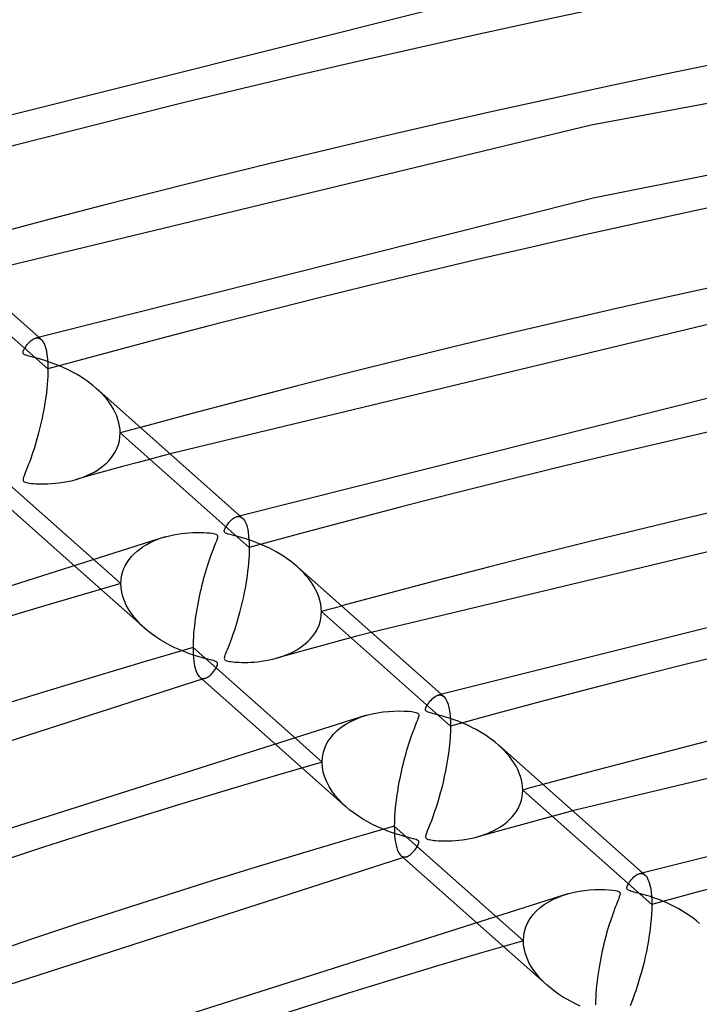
# Model space of a CAD drawing. Header units: millimetres. Extents: x -866 to 866, y -967 to 997.
# Tile 20 of 74: x -246 to -200, y 842 to 909. Entities that reach past the tile are written whole.
import ezdxf

# ---------------------------------------------------------------- set-up
doc = ezdxf.new("R2010")
doc.units = ezdxf.units.MM
doc.layers.add('HIDDEN', color=7, linetype='Continuous')
doc.layers.add('THICK', color=7, linetype='Continuous')

msp = doc.modelspace()

# ---------------------------------------------------------------- linework, layer by layer
at = {"layer": 'HIDDEN'}
for p, q in [((-243.951, 885.364), (-252.711, 893.137)), ((-244.806, 887.453), (-244.735, 887.468)), ((-244.735, 887.468), (-244.665, 887.471)), ((-244.665, 887.471), (-244.598, 887.462)), ((-244.598, 887.462), (-244.533, 887.441)), ((-244.581, 887.515), (-244.407, 887.361)), ((-244.533, 887.441), (-244.471, 887.409)), ((-244.471, 887.409), (-244.411, 887.364)), ((-244.411, 887.364), (-244.352, 887.305)), ((-244.352, 887.305), (-244.297, 887.233)), ((-244.297, 887.233), (-244.245, 887.149)), ((-244.245, 887.149), (-244.197, 887.051)), ((-244.197, 887.051), (-244.153, 886.942)), ((-244.153, 886.942), (-244.113, 886.82)), ((-244.113, 886.82), (-244.077, 886.685)), ((-244.077, 886.685), (-244.045, 886.538)), ((-244.045, 886.538), (-244.017, 886.376)), ((-244.017, 886.376), (-243.994, 886.2)), ((-243.994, 886.2), (-243.975, 886.009)), ((-243.975, 886.009), (-243.962, 885.806)), ((-243.962, 885.806), (-243.953, 885.59)), ((-243.951, 885.364), (-243.954, 885.114)), ((-243.953, 885.59), (-243.951, 885.364)), ((-243.978, 884.588), (-243.999, 884.313)), ((-243.963, 884.855), (-243.978, 884.588)), ((-243.954, 885.114), (-243.963, 884.855)), ((-244.026, 884.032), (-244.058, 883.747)), ((-243.999, 884.313), (-244.026, 884.032)), ((-240.494, 883.883), (-240.699, 884.07)), ((-240.3, 883.689), (-240.494, 883.883)), ((-244.137, 883.171), (-244.184, 882.883)), ((-244.095, 883.46), (-244.137, 883.171)), ((-244.058, 883.747), (-244.095, 883.46)), ((-240.116, 883.488), (-240.3, 883.689)), ((-239.943, 883.282), (-240.116, 883.488)), ((-239.783, 883.07), (-239.943, 883.282)), ((-244.234, 882.597), (-244.288, 882.312)), ((-244.184, 882.883), (-244.234, 882.597)), ((-239.636, 882.852), (-239.783, 883.07)), ((-239.504, 882.63), (-239.636, 882.852)), ((-239.387, 882.404), (-239.504, 882.63)), ((-244.346, 882.03), (-244.407, 881.751)), ((-244.288, 882.312), (-244.346, 882.03)), ((-239.286, 882.174), (-239.387, 882.404)), ((-239.202, 881.942), (-239.286, 882.174)), ((-239.136, 881.708), (-239.202, 881.942)), ((-244.537, 881.207), (-244.605, 880.943)), ((-244.471, 881.477), (-244.537, 881.207)), ((-244.407, 881.751), (-244.471, 881.477)), ((-239.089, 881.476), (-239.136, 881.708)), ((-239.061, 881.245), (-239.089, 881.476)), ((-239.051, 881.016), (-239.061, 881.245)), ((-244.675, 880.684), (-244.747, 880.432)), ((-244.605, 880.943), (-244.675, 880.684)), ((-239.167, 880.238), (-239.104, 880.488)), ((-239.104, 880.488), (-239.064, 880.748)), ((-239.064, 880.748), (-239.051, 881.016)), ((-230.29, 873.242), (-239.051, 881.016)), ((-244.894, 879.95), (-244.968, 879.722)), ((-244.82, 880.187), (-244.894, 879.95)), ((-244.747, 880.432), (-244.82, 880.187)), ((-239.363, 879.768), (-239.254, 879.998)), ((-239.254, 879.998), (-239.167, 880.238)), ((-245.117, 879.291), (-245.191, 879.088)), ((-245.043, 879.502), (-245.117, 879.291)), ((-244.968, 879.722), (-245.043, 879.502)), ((-239.983, 878.967), (-239.804, 879.148)), ((-239.804, 879.148), (-239.64, 879.342)), ((-239.64, 879.342), (-239.492, 879.549)), ((-239.492, 879.549), (-239.363, 879.768)), ((-236.743, 879.315), (-237.818, 879.024)), ((-235.667, 879.605), (-236.743, 879.315)), ((-245.404, 878.536), (-245.468, 878.376)), ((-245.335, 878.71), (-245.404, 878.536)), ((-245.263, 878.895), (-245.335, 878.71)), ((-245.191, 879.088), (-245.263, 878.895)), ((-240.82, 878.363), (-240.594, 878.497)), ((-240.594, 878.497), (-240.379, 878.642)), ((-240.379, 878.642), (-240.175, 878.798)), ((-240.175, 878.798), (-239.983, 878.967)), ((-238.891, 878.731), (-239.963, 878.437)), ((-237.818, 879.024), (-238.891, 878.731)), ((-245.631, 877.928), (-245.641, 877.862)), ((-245.641, 877.862), (-245.639, 877.809)), ((-245.639, 877.809), (-245.624, 877.766)), ((-245.607, 878.011), (-245.631, 877.928)), ((-245.572, 878.114), (-245.607, 878.011)), ((-245.525, 878.236), (-245.572, 878.114)), ((-245.468, 878.376), (-245.525, 878.236)), ((-242.374, 877.776), (-242.111, 877.844)), ((-242.111, 877.844), (-241.832, 877.927)), ((-241.034, 878.142), (-242.103, 877.846)), ((-241.832, 877.927), (-241.564, 878.021)), ((-241.564, 878.021), (-241.305, 878.125)), ((-241.305, 878.125), (-241.057, 878.239)), ((-241.057, 878.239), (-240.82, 878.363)), ((-239.963, 878.437), (-241.034, 878.142)), ((-245.624, 877.766), (-245.595, 877.731)), ((-245.595, 877.731), (-245.554, 877.701)), ((-245.554, 877.701), (-245.495, 877.676)), ((-245.495, 877.676), (-245.416, 877.652)), ((-245.416, 877.652), (-245.315, 877.631)), ((-245.315, 877.631), (-245.198, 877.612)), ((-245.198, 877.612), (-245.07, 877.597)), ((-245.07, 877.597), (-244.934, 877.584)), ((-244.934, 877.584), (-244.779, 877.573)), ((-244.779, 877.573), (-244.602, 877.565)), ((-244.602, 877.565), (-244.407, 877.56)), ((-244.407, 877.56), (-244.194, 877.56)), ((-244.194, 877.56), (-243.965, 877.566)), ((-243.965, 877.566), (-243.722, 877.578)), ((-243.722, 877.578), (-243.466, 877.599)), ((-243.466, 877.599), (-243.199, 877.628)), ((-243.199, 877.628), (-242.923, 877.668)), ((-242.923, 877.668), (-242.645, 877.718)), ((-242.645, 877.718), (-242.374, 877.776)), ((-231.145, 875.333), (-231.073, 875.347)), ((-231.073, 875.347), (-231.004, 875.35)), ((-231.004, 875.35), (-230.937, 875.341)), ((-230.937, 875.341), (-230.872, 875.32)), ((-230.922, 875.394), (-230.747, 875.24)), ((-230.872, 875.32), (-230.81, 875.287)), ((-230.81, 875.287), (-230.75, 875.242)), ((-230.75, 875.242), (-230.675, 875.164)), ((-230.675, 875.164), (-230.606, 875.064)), ((-230.606, 875.064), (-230.544, 874.945)), ((-230.544, 874.945), (-230.487, 874.805)), ((-230.487, 874.805), (-230.438, 874.645)), ((-230.438, 874.645), (-230.395, 874.465)), ((-230.395, 874.465), (-230.358, 874.263)), ((-236.758, 873.693), (-236.5, 873.798)), ((-236.5, 873.798), (-236.235, 873.892)), ((-236.235, 873.892), (-235.965, 873.974)), ((-230.358, 874.263), (-230.329, 874.039)), ((-230.329, 874.039), (-230.308, 873.792)), ((-237.906, 872.995), (-237.699, 873.159)), ((-237.699, 873.159), (-237.48, 873.31)), ((-237.48, 873.31), (-237.249, 873.449)), ((-237.249, 873.449), (-237.008, 873.577)), ((-237.008, 873.577), (-236.758, 873.693)), ((-230.308, 873.792), (-230.295, 873.526)), ((-230.295, 873.526), (-230.29, 873.242)), ((-230.29, 873.242), (-230.294, 872.991)), ((-240.959, 872.524), (-239.003, 870.788)), ((-238.44, 872.436), (-238.278, 872.634)), ((-238.278, 872.634), (-238.1, 872.82)), ((-238.1, 872.82), (-237.906, 872.995)), ((-230.318, 872.462), (-230.339, 872.186)), ((-230.303, 872.73), (-230.318, 872.462)), ((-230.294, 872.991), (-230.303, 872.73)), ((-242.304, 872.125), (-237.384, 867.76)), ((-238.813, 871.777), (-238.709, 872.007)), ((-238.709, 872.007), (-238.584, 872.227)), ((-238.584, 872.227), (-238.44, 872.436)), ((-230.366, 871.904), (-230.399, 871.619)), ((-230.339, 872.186), (-230.366, 871.904)), ((-226.825, 871.752), (-227.043, 871.953)), ((-238.991, 871.044), (-238.955, 871.295)), ((-238.955, 871.295), (-238.896, 871.539)), ((-238.896, 871.539), (-238.813, 871.777)), ((-230.436, 871.332), (-230.478, 871.045)), ((-230.399, 871.619), (-230.436, 871.332)), ((-226.618, 871.544), (-226.825, 871.752)), ((-226.422, 871.328), (-226.618, 871.544)), ((-226.239, 871.105), (-226.422, 871.328)), ((-239.003, 870.788), (-238.991, 871.044)), ((-238.987, 870.494), (-239.003, 870.788)), ((-238.941, 870.199), (-238.987, 870.494)), ((-230.575, 870.472), (-230.629, 870.189)), ((-230.524, 870.758), (-230.575, 870.472)), ((-230.478, 871.045), (-230.524, 870.758)), ((-226.071, 870.874), (-226.239, 871.105)), ((-225.919, 870.638), (-226.071, 870.874)), ((-225.784, 870.397), (-225.919, 870.638)), ((-238.866, 869.904), (-238.941, 870.199)), ((-238.763, 869.614), (-238.866, 869.904)), ((-230.686, 869.909), (-230.746, 869.633)), ((-230.629, 870.189), (-230.686, 869.909)), ((-225.666, 870.151), (-225.784, 870.397)), ((-225.568, 869.9), (-225.666, 870.151)), ((-225.491, 869.647), (-225.568, 869.9)), ((-238.635, 869.331), (-238.763, 869.614)), ((-238.483, 869.055), (-238.635, 869.331)), ((-230.809, 869.361), (-230.875, 869.094)), ((-230.746, 869.633), (-230.809, 869.361)), ((-225.436, 869.395), (-225.491, 869.647)), ((-225.402, 869.144), (-225.436, 869.395)), ((-225.391, 868.895), (-225.402, 869.144)), ((-238.307, 868.782), (-238.483, 869.055)), ((-238.107, 868.515), (-238.307, 868.782)), ((-237.885, 868.254), (-238.107, 868.515)), ((-231.012, 868.576), (-231.083, 868.327)), ((-230.943, 868.832), (-231.012, 868.576)), ((-230.875, 869.094), (-230.943, 868.832)), ((-225.433, 868.423), (-225.402, 868.656)), ((-225.402, 868.656), (-225.391, 868.895)), ((-216.63, 861.121), (-225.391, 868.895)), ((-237.64, 867.999), (-237.885, 868.254)), ((-237.374, 867.751), (-237.64, 867.999)), ((-231.228, 867.851), (-231.301, 867.626)), ((-231.155, 868.085), (-231.228, 867.851)), ((-231.083, 868.327), (-231.155, 868.085)), ((-225.642, 867.768), (-225.554, 867.978)), ((-225.554, 867.978), (-225.484, 868.196)), ((-225.484, 868.196), (-225.433, 868.423)), ((-237.12, 867.537), (-237.374, 867.751)), ((-236.853, 867.331), (-237.12, 867.537)), ((-236.572, 867.134), (-236.853, 867.331)), ((-236.279, 866.945), (-236.572, 867.134)), ((-231.447, 867.2), (-231.52, 867.001)), ((-231.374, 867.409), (-231.447, 867.2)), ((-231.301, 867.626), (-231.374, 867.409)), ((-226.155, 867.016), (-226.006, 867.189)), ((-226.006, 867.189), (-225.87, 867.372)), ((-225.87, 867.372), (-225.748, 867.565)), ((-225.748, 867.565), (-225.642, 867.768)), ((-223.081, 867.192), (-224.157, 866.901)), ((-222.004, 867.481), (-223.081, 867.192)), ((-235.974, 866.766), (-236.279, 866.945)), ((-235.659, 866.596), (-235.974, 866.766)), ((-235.332, 866.435), (-235.659, 866.596)), ((-231.729, 866.455), (-231.793, 866.295)), ((-231.661, 866.628), (-231.729, 866.455)), ((-231.591, 866.81), (-231.661, 866.628)), ((-231.52, 867.001), (-231.591, 866.81)), ((-226.862, 866.422), (-226.67, 866.556)), ((-226.67, 866.556), (-226.488, 866.699)), ((-226.488, 866.699), (-226.316, 866.852)), ((-226.316, 866.852), (-226.155, 867.016)), ((-225.231, 866.609), (-226.304, 866.316)), ((-224.157, 866.901), (-225.231, 866.609)), ((-234.997, 866.284), (-235.332, 866.435)), ((-234.665, 866.149), (-234.997, 866.284)), ((-234.349, 866.031), (-234.665, 866.149)), ((-234.052, 865.93), (-234.349, 866.031)), ((-233.776, 865.844), (-234.052, 865.93)), ((-233.526, 865.772), (-233.776, 865.844)), ((-231.964, 865.835), (-231.979, 865.766)), ((-231.938, 865.922), (-231.964, 865.835)), ((-231.899, 866.029), (-231.938, 865.922)), ((-231.85, 866.153), (-231.899, 866.029)), ((-231.793, 866.295), (-231.85, 866.153)), ((-228.452, 865.722), (-228.199, 865.798)), ((-227.375, 866.021), (-228.444, 865.725)), ((-228.199, 865.798), (-227.954, 865.881)), ((-227.954, 865.881), (-227.718, 865.973)), ((-227.718, 865.973), (-227.49, 866.073)), ((-227.49, 866.073), (-227.271, 866.182)), ((-226.304, 866.316), (-227.375, 866.021)), ((-227.271, 866.182), (-227.061, 866.298)), ((-227.061, 866.298), (-226.862, 866.422)), ((-233.303, 865.711), (-233.526, 865.772)), ((-233.111, 865.662), (-233.303, 865.711)), ((-232.947, 865.62), (-233.111, 865.662)), ((-232.796, 865.58), (-232.947, 865.62)), ((-232.667, 865.541), (-232.796, 865.58)), ((-232.57, 865.505), (-232.667, 865.541)), ((-232.503, 865.468), (-232.57, 865.505)), ((-232.566, 865.027), (-232.518, 865.11)), ((-232.518, 865.11), (-232.481, 865.187)), ((-232.461, 865.427), (-232.503, 865.468)), ((-232.481, 865.187), (-232.454, 865.255)), ((-232.44, 865.377), (-232.461, 865.427)), ((-232.454, 865.255), (-232.439, 865.318)), ((-232.439, 865.318), (-232.44, 865.377)), ((-231.979, 865.766), (-231.982, 865.71)), ((-231.982, 865.71), (-231.973, 865.666)), ((-231.973, 865.666), (-231.953, 865.628)), ((-231.953, 865.628), (-231.92, 865.597)), ((-231.92, 865.597), (-231.874, 865.571)), ((-231.874, 865.571), (-231.814, 865.548)), ((-231.814, 865.548), (-231.734, 865.526)), ((-231.734, 865.526), (-231.635, 865.507)), ((-231.635, 865.507), (-231.525, 865.49)), ((-231.525, 865.49), (-231.406, 865.475)), ((-231.406, 865.475), (-231.279, 865.464)), ((-231.279, 865.464), (-231.136, 865.453)), ((-231.136, 865.453), (-230.974, 865.445)), ((-230.974, 865.445), (-230.796, 865.44)), ((-230.796, 865.44), (-230.603, 865.438)), ((-230.603, 865.438), (-230.396, 865.442)), ((-230.396, 865.442), (-230.176, 865.45)), ((-230.176, 865.45), (-229.945, 865.466)), ((-229.945, 865.466), (-229.704, 865.488)), ((-229.704, 865.488), (-229.454, 865.519)), ((-229.454, 865.519), (-229.197, 865.558)), ((-229.197, 865.558), (-228.942, 865.605)), ((-228.942, 865.605), (-228.694, 865.66)), ((-228.694, 865.66), (-228.452, 865.722)), ((-233.651, 864.447), (-233.591, 864.403)), ((-233.119, 864.432), (-233.047, 864.479)), ((-233.047, 864.479), (-232.974, 864.536)), ((-232.974, 864.536), (-232.901, 864.603)), ((-232.901, 864.603), (-232.828, 864.678)), ((-232.828, 864.678), (-232.755, 864.762)), ((-232.755, 864.762), (-232.685, 864.851)), ((-232.685, 864.851), (-232.622, 864.94)), ((-232.622, 864.94), (-232.566, 865.027)), ((-233.591, 864.403), (-233.528, 864.372)), ((-233.528, 864.372), (-233.464, 864.353)), ((-233.452, 864.313), (-233.488, 864.303)), ((-233.464, 864.353), (-233.398, 864.347)), ((-233.416, 864.323), (-233.452, 864.313)), ((-233.38, 864.334), (-233.416, 864.323)), ((-233.398, 864.347), (-233.33, 864.352)), ((-233.344, 864.344), (-233.38, 864.334)), ((-233.308, 864.354), (-233.344, 864.344)), ((-233.33, 864.352), (-233.26, 864.368)), ((-233.272, 864.365), (-233.308, 864.354)), ((-233.26, 864.368), (-233.19, 864.395)), ((-233.19, 864.395), (-233.119, 864.432)), ((-217.485, 863.211), (-217.413, 863.226)), ((-217.413, 863.226), (-217.344, 863.229)), ((-217.344, 863.229), (-217.276, 863.219)), ((-217.276, 863.219), (-217.211, 863.198)), ((-217.262, 863.273), (-217.087, 863.118)), ((-217.211, 863.198), (-217.149, 863.165)), ((-217.149, 863.165), (-217.089, 863.12)), ((-217.089, 863.12), (-217.013, 863.04)), ((-217.013, 863.04), (-216.942, 862.937)), ((-216.942, 862.937), (-216.877, 862.808)), ((-216.877, 862.808), (-216.817, 862.653)), ((-216.817, 862.653), (-216.764, 862.471)), ((-216.764, 862.471), (-216.718, 862.259)), ((-222.686, 861.733), (-222.309, 861.852)), ((-216.718, 862.259), (-216.681, 862.017)), ((-216.681, 862.017), (-216.653, 861.745)), ((-224.04, 861.037), (-223.731, 861.244)), ((-223.731, 861.244), (-223.4, 861.43)), ((-223.4, 861.43), (-223.051, 861.593)), ((-223.051, 861.593), (-222.686, 861.733)), ((-216.653, 861.745), (-216.636, 861.445)), ((-216.636, 861.445), (-216.63, 861.121)), ((-216.63, 861.121), (-216.636, 860.776)), ((-224.803, 860.283), (-224.579, 860.556)), ((-224.579, 860.556), (-224.323, 860.808)), ((-224.323, 860.808), (-224.04, 861.037)), ((-216.636, 860.776), (-216.653, 860.415)), ((-228.641, 860.001), (-223.725, 855.639)), ((-227.297, 860.401), (-225.342, 858.666)), ((-225.144, 859.678), (-224.993, 859.99)), ((-224.993, 859.99), (-224.803, 860.283)), ((-216.681, 860.039), (-216.721, 859.65)), ((-216.653, 860.415), (-216.681, 860.039)), ((-213.176, 859.642), (-213.382, 859.83)), ((-225.32, 859.014), (-225.254, 859.351)), ((-225.254, 859.351), (-225.144, 859.678)), ((-216.77, 859.256), (-216.828, 858.86)), ((-216.721, 859.65), (-216.77, 859.256)), ((-212.981, 859.447), (-213.176, 859.642)), ((-212.796, 859.246), (-212.981, 859.447)), ((-212.623, 859.039), (-212.796, 859.246)), ((-225.342, 858.666), (-225.32, 859.014)), ((-225.322, 858.329), (-225.342, 858.666)), ((-216.894, 858.463), (-216.968, 858.07)), ((-216.828, 858.86), (-216.894, 858.463)), ((-212.462, 858.826), (-212.623, 859.039)), ((-212.315, 858.608), (-212.462, 858.826)), ((-212.183, 858.386), (-212.315, 858.608)), ((-225.262, 857.991), (-225.322, 858.329)), ((-225.164, 857.656), (-225.262, 857.991)), ((-216.968, 858.07), (-217.049, 857.682)), ((-212.066, 858.159), (-212.183, 858.386)), ((-211.965, 857.929), (-212.066, 858.159)), ((-211.881, 857.697), (-211.965, 857.929)), ((-225.033, 857.331), (-225.164, 857.656)), ((-224.871, 857.017), (-225.033, 857.331)), ((-217.135, 857.3), (-217.227, 856.927)), ((-217.049, 857.682), (-217.135, 857.3)), ((-211.815, 857.464), (-211.881, 857.697)), ((-211.768, 857.232), (-211.815, 857.464)), ((-211.74, 857.002), (-211.768, 857.232)), ((-224.683, 856.714), (-224.871, 857.017)), ((-224.471, 856.424), (-224.683, 856.714)), ((-224.238, 856.148), (-224.471, 856.424)), ((-217.322, 856.564), (-217.421, 856.213)), ((-217.227, 856.927), (-217.322, 856.564)), ((-211.77, 856.316), (-211.741, 856.542)), ((-211.741, 856.542), (-211.731, 856.773)), ((-211.731, 856.773), (-211.74, 857.002)), ((-202.97, 848.999), (-211.731, 856.773)), ((-223.987, 855.885), (-224.238, 856.148)), ((-223.718, 855.633), (-223.987, 855.885)), ((-217.523, 855.876), (-217.625, 855.553)), ((-217.421, 856.213), (-217.523, 855.876)), ((-211.967, 855.68), (-211.884, 855.884)), ((-211.884, 855.884), (-211.818, 856.096)), ((-211.818, 856.096), (-211.77, 856.316)), ((-223.453, 855.41), (-223.718, 855.633)), ((-223.173, 855.195), (-223.453, 855.41)), ((-222.879, 854.99), (-223.173, 855.195)), ((-217.728, 855.248), (-217.83, 854.96)), ((-217.625, 855.553), (-217.728, 855.248)), ((-212.444, 854.95), (-212.305, 855.119)), ((-212.305, 855.119), (-212.178, 855.297)), ((-212.178, 855.297), (-212.065, 855.485)), ((-212.065, 855.485), (-211.967, 855.68)), ((-208.341, 855.358), (-209.42, 855.069)), ((-222.571, 854.794), (-222.879, 854.99)), ((-222.25, 854.608), (-222.571, 854.794)), ((-221.917, 854.433), (-222.25, 854.608)), ((-221.58, 854.271), (-221.917, 854.433)), ((-218.029, 854.435), (-218.123, 854.202)), ((-217.931, 854.689), (-218.029, 854.435)), ((-217.83, 854.96), (-217.931, 854.689)), ((-213.102, 854.369), (-212.924, 854.5)), ((-212.924, 854.5), (-212.755, 854.641)), ((-212.755, 854.641), (-212.595, 854.791)), ((-211.571, 854.487), (-212.644, 854.194)), ((-212.595, 854.791), (-212.444, 854.95)), ((-210.496, 854.779), (-211.571, 854.487)), ((-209.42, 855.069), (-210.496, 854.779)), ((-221.253, 854.128), (-221.58, 854.271)), ((-220.94, 854.003), (-221.253, 854.128)), ((-220.644, 853.894), (-220.94, 854.003)), ((-220.367, 853.801), (-220.644, 853.894)), ((-220.111, 853.722), (-220.367, 853.801)), ((-218.266, 853.835), (-218.306, 853.711)), ((-218.203, 854), (-218.266, 853.835)), ((-218.123, 854.202), (-218.203, 854)), ((-213.715, 853.9), (-214.785, 853.604)), ((-214.567, 853.668), (-214.335, 853.746)), ((-214.335, 853.746), (-214.11, 853.831)), ((-214.11, 853.831), (-213.892, 853.924)), ((-213.892, 853.924), (-213.683, 854.024)), ((-212.644, 854.194), (-213.715, 853.9)), ((-213.683, 854.024), (-213.481, 854.131)), ((-213.481, 854.131), (-213.288, 854.246)), ((-213.288, 854.246), (-213.102, 854.369)), ((-219.88, 853.655), (-220.111, 853.722)), ((-219.672, 853.598), (-219.88, 853.655)), ((-219.484, 853.549), (-219.672, 853.598)), ((-219.315, 853.506), (-219.484, 853.549)), ((-219.169, 853.468), (-219.315, 853.506)), ((-219.05, 853.434), (-219.169, 853.468)), ((-218.959, 853.404), (-219.05, 853.434)), ((-218.891, 853.375), (-218.959, 853.404)), ((-218.843, 853.347), (-218.891, 853.375)), ((-218.852, 853.003), (-218.817, 853.075)), ((-218.809, 853.316), (-218.843, 853.347)), ((-218.817, 853.075), (-218.793, 853.14)), ((-218.787, 853.281), (-218.809, 853.316)), ((-218.793, 853.14), (-218.78, 853.195)), ((-218.778, 853.242), (-218.787, 853.281)), ((-218.78, 853.195), (-218.778, 853.242)), ((-218.306, 853.711), (-218.322, 853.629)), ((-218.322, 853.629), (-218.322, 853.575)), ((-218.322, 853.575), (-218.31, 853.535)), ((-218.31, 853.535), (-218.288, 853.501)), ((-218.288, 853.501), (-218.255, 853.472)), ((-218.255, 853.472), (-218.208, 853.447)), ((-218.208, 853.447), (-218.147, 853.425)), ((-218.147, 853.425), (-218.067, 853.404)), ((-218.067, 853.404), (-217.97, 853.385)), ((-217.97, 853.385), (-217.861, 853.368)), ((-217.861, 853.368), (-217.743, 853.354)), ((-217.743, 853.354), (-217.617, 853.343)), ((-217.617, 853.343), (-217.476, 853.333)), ((-217.476, 853.333), (-217.316, 853.324)), ((-217.316, 853.324), (-217.139, 853.319)), ((-217.139, 853.319), (-216.948, 853.318)), ((-216.948, 853.318), (-216.742, 853.321)), ((-216.742, 853.321), (-216.524, 853.329)), ((-216.524, 853.329), (-216.294, 853.344)), ((-216.294, 853.344), (-216.055, 853.366)), ((-216.055, 853.366), (-215.806, 853.396)), ((-215.806, 853.396), (-215.55, 853.435)), ((-215.55, 853.435), (-215.296, 853.482)), ((-215.296, 853.482), (-215.048, 853.536)), ((-215.048, 853.536), (-214.806, 853.598)), ((-214.806, 853.598), (-214.567, 853.668)), ((-219.338, 852.396), (-219.27, 852.455)), ((-219.27, 852.455), (-219.202, 852.522)), ((-219.202, 852.522), (-219.133, 852.596)), ((-219.133, 852.596), (-219.067, 852.677)), ((-219.067, 852.677), (-219.004, 852.76)), ((-219.004, 852.76), (-218.946, 852.844)), ((-218.946, 852.844), (-218.895, 852.925)), ((-218.895, 852.925), (-218.852, 853.003)), ((-219.992, 852.326), (-219.932, 852.282)), ((-219.932, 852.282), (-219.87, 852.251)), ((-219.87, 852.251), (-219.806, 852.232)), ((-219.793, 852.192), (-219.829, 852.182)), ((-219.806, 852.232), (-219.74, 852.226)), ((-219.757, 852.202), (-219.793, 852.192)), ((-219.721, 852.213), (-219.757, 852.202)), ((-219.74, 852.226), (-219.673, 852.23)), ((-219.684, 852.223), (-219.721, 852.213)), ((-219.648, 852.233), (-219.684, 852.223)), ((-219.673, 852.23), (-219.603, 852.246)), ((-219.612, 852.244), (-219.648, 852.233)), ((-219.603, 852.246), (-219.539, 852.27)), ((-219.539, 852.27), (-219.473, 852.304)), ((-219.473, 852.304), (-219.406, 852.346)), ((-219.406, 852.346), (-219.338, 852.396)), ((-203.829, 851.089), (-203.757, 851.105)), ((-203.757, 851.105), (-203.687, 851.108)), ((-203.687, 851.108), (-203.618, 851.099)), ((-203.618, 851.099), (-203.552, 851.078)), ((-203.602, 851.152), (-203.427, 850.997)), ((-203.552, 851.078), (-203.489, 851.044)), ((-203.489, 851.044), (-203.428, 850.997)), ((-203.428, 850.997), (-203.355, 850.921)), ((-203.355, 850.921), (-203.288, 850.824)), ((-203.288, 850.824), (-203.226, 850.708)), ((-203.226, 850.708), (-203.17, 850.572)), ((-203.17, 850.572), (-203.121, 850.415)), ((-203.121, 850.415), (-203.077, 850.238)), ((-208.954, 849.637), (-208.591, 849.747)), ((-203.077, 850.238), (-203.04, 850.037)), ((-203.04, 850.037), (-203.01, 849.811)), ((-203.01, 849.811), (-202.988, 849.56)), ((-210.264, 848.998), (-209.964, 849.187)), ((-209.964, 849.187), (-209.643, 849.357)), ((-209.643, 849.357), (-209.306, 849.507)), ((-209.306, 849.507), (-208.954, 849.637)), ((-202.988, 849.56), (-202.975, 849.289)), ((-202.975, 849.289), (-202.97, 848.999)), ((-211.023, 848.316), (-210.796, 848.562)), ((-210.796, 848.562), (-210.543, 848.789)), ((-210.543, 848.789), (-210.264, 848.998)), ((-202.975, 848.686), (-202.989, 848.357)), ((-202.97, 848.999), (-202.975, 848.686)), ((-214.978, 847.877), (-210.065, 843.517)), ((-213.635, 848.278), (-211.682, 846.545)), ((-211.514, 847.479), (-211.384, 847.773)), ((-211.384, 847.773), (-211.219, 848.053)), ((-211.219, 848.053), (-211.023, 848.316)), ((-203.013, 848.014), (-203.046, 847.658)), ((-202.989, 848.357), (-203.013, 848.014)), ((-211.663, 846.863), (-211.607, 847.175)), ((-211.607, 847.175), (-211.514, 847.479)), ((-203.088, 847.295), (-203.139, 846.927)), ((-203.046, 847.658), (-203.088, 847.295)), ((-211.682, 846.545), (-211.663, 846.863)), ((-211.666, 846.245), (-211.682, 846.545)), ((-203.197, 846.557), (-203.263, 846.187)), ((-203.139, 846.927), (-203.197, 846.557)), ((-211.618, 845.943), (-211.666, 846.245)), ((-211.54, 845.643), (-211.618, 845.943)), ((-203.335, 845.819), (-203.412, 845.455)), ((-203.263, 846.187), (-203.335, 845.819)), ((-211.434, 845.349), (-211.54, 845.643)), ((-211.303, 845.066), (-211.434, 845.349)), ((-211.15, 844.79), (-211.303, 845.066)), ((-203.495, 845.096), (-203.583, 844.744)), ((-203.412, 845.455), (-203.495, 845.096)), ((-210.974, 844.522), (-211.15, 844.79)), ((-210.777, 844.261), (-210.974, 844.522)), ((-203.674, 844.401), (-203.769, 844.067)), ((-203.583, 844.744), (-203.674, 844.401)), ((-210.559, 844.005), (-210.777, 844.261)), ((-210.32, 843.757), (-210.559, 844.005)), ((-210.063, 843.516), (-210.32, 843.757)), ((-203.866, 843.746), (-203.964, 843.438)), ((-203.769, 844.067), (-203.866, 843.746)), ((-209.82, 843.31), (-210.063, 843.516)), ((-209.565, 843.112), (-209.82, 843.31)), ((-209.299, 842.923), (-209.565, 843.112)), ((-204.062, 843.145), (-204.16, 842.867)), ((-203.964, 843.438), (-204.062, 843.145)), ((-209.022, 842.742), (-209.299, 842.923)), ((-208.735, 842.569), (-209.022, 842.742)), ((-208.439, 842.406), (-208.735, 842.569)), ((-208.135, 842.251), (-208.439, 842.406)), ((-204.257, 842.605), (-204.353, 842.358)), ((-204.16, 842.867), (-204.257, 842.605)), ((-207.823, 842.106), (-208.135, 842.251)), ((-204.353, 842.358), (-204.444, 842.129))]:
    msp.add_line(p, q, dxfattribs=at)
for centre, major_axis, start_param, end_param in [((0, 663.808), (-606.5, 0), -3.141592, -0.523599), ((0, 663.808), (-556.5, 0), -3.141592, -0.523599), ((0, 663.8), (533.665, 0), 1.056567, 2.074554), ((0, 663.8), (505.84, 0), 1.057082, 2.074038), ((0, 663.8), (478.015, 0), 1.057658, 2.073463), ((0, 663.8), (450.19, 0), 1.058304, 2.072816), ((0, 663.8), (422.365, 0), 1.059036, 2.072085), ((0, 663.8), (-495.86, 0), -1.070906, -1.067753), ((0, 663.8), (478.015, 0), 2.094383, 2.617994), ((0, 663.8), (-468.035, 0), -1.071693, -1.068353), ((0, 663.8), (450.19, 0), 2.09503, 2.617994), ((0, 663.8), (-440.21, 0), -1.072579, -1.069028), ((0, 663.8), (422.365, 0), 2.095762, 2.617994)]:
    msp.add_ellipse(centre, major_axis=major_axis, ratio=0.5, start_param=start_param, end_param=end_param, dxfattribs=at)
at = {"layer": 'THICK'}
for p, q in [((-162.661, 910.259), (-207.078, 901.913)), ((-218.495, 909.622), (-258.463, 899.575)), ((-167.268, 904.914), (-206.952, 896.963)), ((-207.078, 901.913), (-249.329, 891.728)), ((-206.952, 896.963), (-244.804, 887.454)), ((-254.34, 896.175), (-244.581, 887.515)), ((-195.732, 889.207), (-235.667, 879.605)), ((-245.229, 887.166), (-245.161, 887.234)), ((-245.161, 887.234), (-245.089, 887.296)), ((-245.089, 887.296), (-245.016, 887.35)), ((-245.016, 887.35), (-244.945, 887.394)), ((-244.945, 887.394), (-244.875, 887.429)), ((-244.875, 887.429), (-244.806, 887.453)), ((-245.641, 886.463), (-245.638, 886.511)), ((-245.638, 886.511), (-245.626, 886.564)), ((-245.626, 886.564), (-245.606, 886.62)), ((-245.606, 886.62), (-245.58, 886.677)), ((-245.58, 886.677), (-245.548, 886.738)), ((-245.548, 886.738), (-245.509, 886.804)), ((-245.509, 886.804), (-245.463, 886.875)), ((-245.463, 886.875), (-245.412, 886.948)), ((-245.412, 886.948), (-245.356, 887.021)), ((-245.356, 887.021), (-245.295, 887.095)), ((-245.295, 887.095), (-245.229, 887.166)), ((-245.631, 886.423), (-245.641, 886.463)), ((-245.609, 886.388), (-245.631, 886.423)), ((-245.574, 886.357), (-245.609, 886.388)), ((-245.523, 886.328), (-245.574, 886.357)), ((-245.454, 886.299), (-245.523, 886.328)), ((-245.366, 886.271), (-245.454, 886.299)), ((-245.258, 886.24), (-245.366, 886.271)), ((-245.129, 886.206), (-245.258, 886.24)), ((-244.976, 886.167), (-245.129, 886.206)), ((-244.8, 886.121), (-244.976, 886.167)), ((-244.603, 886.068), (-244.8, 886.121)), ((-244.387, 886.006), (-244.603, 886.068)), ((-244.154, 885.936), (-244.387, 886.006)), ((-243.908, 885.855), (-244.154, 885.936)), ((-243.657, 885.767), (-243.908, 885.855)), ((-243.408, 885.673), (-243.657, 885.767)), ((-243.16, 885.573), (-243.408, 885.673)), ((-242.915, 885.467), (-243.16, 885.573)), ((-242.674, 885.354), (-242.915, 885.467)), ((-242.435, 885.236), (-242.674, 885.354)), ((-242.2, 885.111), (-242.435, 885.236)), ((-241.97, 884.981), (-242.2, 885.111)), ((-241.744, 884.844), (-241.97, 884.981)), ((-241.523, 884.701), (-241.744, 884.844)), ((-241.308, 884.553), (-241.523, 884.701)), ((-241.098, 884.398), (-241.308, 884.553)), ((-240.895, 884.237), (-241.098, 884.398)), ((-240.699, 884.07), (-240.895, 884.237)), ((-240.68, 884.054), (-230.922, 875.394)), ((-195.406, 884.304), (-231.144, 875.333)), ((-247.763, 878.562), (-240.959, 872.524)), ((-247.317, 876.574), (-242.304, 872.125)), ((-184.38, 876.503), (-222.004, 867.481)), ((-231.508, 875.107), (-231.416, 875.185)), ((-231.416, 875.185), (-231.324, 875.251)), ((-231.324, 875.251), (-231.233, 875.3)), ((-231.233, 875.3), (-231.145, 875.333)), ((-231.971, 874.431), (-231.946, 874.502)), ((-231.946, 874.502), (-231.911, 874.575)), ((-231.911, 874.575), (-231.867, 874.655)), ((-231.867, 874.655), (-231.811, 874.743)), ((-231.811, 874.743), (-231.747, 874.835)), ((-231.747, 874.835), (-231.674, 874.929)), ((-231.674, 874.929), (-231.594, 875.02)), ((-231.594, 875.02), (-231.508, 875.107)), ((-235.985, 873.969), (-273.688, 861.996)), ((-235.965, 873.974), (-235.702, 874.043)), ((-235.702, 874.043), (-235.436, 874.102)), ((-235.436, 874.102), (-235.17, 874.151)), ((-235.17, 874.151), (-234.902, 874.191)), ((-234.902, 874.191), (-234.636, 874.222)), ((-234.636, 874.222), (-234.371, 874.245)), ((-234.371, 874.245), (-234.108, 874.259)), ((-234.108, 874.259), (-233.848, 874.265)), ((-233.848, 874.265), (-233.598, 874.264)), ((-233.598, 874.264), (-233.369, 874.256)), ((-233.369, 874.256), (-233.163, 874.243)), ((-233.163, 874.243), (-232.983, 874.226)), ((-232.983, 874.226), (-232.835, 874.207)), ((-232.835, 874.207), (-232.718, 874.186)), ((-232.718, 874.186), (-232.627, 874.164)), ((-232.627, 874.164), (-232.558, 874.14)), ((-232.558, 874.14), (-232.507, 874.113)), ((-232.507, 874.113), (-232.471, 874.083)), ((-232.467, 873.827), (-232.491, 873.755)), ((-232.471, 874.083), (-232.449, 874.048)), ((-232.449, 873.895), (-232.467, 873.827)), ((-232.449, 874.048), (-232.439, 874.006)), ((-232.439, 873.955), (-232.449, 873.895)), ((-232.439, 874.006), (-232.439, 873.955)), ((-231.982, 874.365), (-231.971, 874.431)), ((-231.975, 874.31), (-231.982, 874.365)), ((-231.948, 874.265), (-231.975, 874.31)), ((-231.897, 874.225), (-231.948, 874.265)), ((-231.818, 874.188), (-231.897, 874.225)), ((-231.71, 874.151), (-231.818, 874.188)), ((-231.581, 874.114), (-231.71, 874.151)), ((-231.433, 874.076), (-231.581, 874.114)), ((-231.257, 874.03), (-231.433, 874.076)), ((-231.055, 873.977), (-231.257, 874.03)), ((-230.829, 873.915), (-231.055, 873.977)), ((-230.583, 873.842), (-230.829, 873.915)), ((-230.32, 873.758), (-230.583, 873.842)), ((-232.693, 873.24), (-232.748, 873.098)), ((-232.641, 873.369), (-232.693, 873.24)), ((-232.595, 873.485), (-232.641, 873.369)), ((-232.554, 873.588), (-232.595, 873.485)), ((-232.52, 873.678), (-232.554, 873.588)), ((-232.491, 873.755), (-232.52, 873.678)), ((-230.046, 873.664), (-230.32, 873.758)), ((-229.773, 873.562), (-230.046, 873.664)), ((-229.502, 873.453), (-229.773, 873.562)), ((-229.234, 873.336), (-229.502, 873.453)), ((-228.97, 873.212), (-229.234, 873.336)), ((-228.709, 873.08), (-228.97, 873.212)), ((-232.938, 872.589), (-233.007, 872.392)), ((-232.872, 872.772), (-232.938, 872.589)), ((-232.808, 872.942), (-232.872, 872.772)), ((-232.748, 873.098), (-232.808, 872.942)), ((-228.453, 872.942), (-228.709, 873.08)), ((-228.202, 872.795), (-228.453, 872.942)), ((-227.957, 872.642), (-228.202, 872.795)), ((-227.718, 872.481), (-227.957, 872.642)), ((-227.486, 872.313), (-227.718, 872.481)), ((-233.148, 871.967), (-233.216, 871.749)), ((-233.078, 872.182), (-233.148, 871.967)), ((-233.007, 872.392), (-233.078, 872.182)), ((-227.261, 872.137), (-227.486, 872.313)), ((-227.043, 871.953), (-227.261, 872.137)), ((-227.02, 871.932), (-217.262, 863.273)), ((-233.347, 871.303), (-233.41, 871.075)), ((-233.282, 871.528), (-233.347, 871.303)), ((-233.216, 871.749), (-233.282, 871.528)), ((-183.864, 871.645), (-217.485, 863.212)), ((-233.529, 870.612), (-233.585, 870.378)), ((-233.47, 870.845), (-233.529, 870.612)), ((-233.41, 871.075), (-233.47, 870.845)), ((-233.691, 869.904), (-233.741, 869.663)), ((-233.64, 870.142), (-233.691, 869.904)), ((-233.585, 870.378), (-233.64, 870.142)), ((-233.834, 869.171), (-233.877, 868.921)), ((-233.789, 869.419), (-233.834, 869.171)), ((-233.741, 869.663), (-233.789, 869.419)), ((-233.916, 868.668), (-233.953, 868.414)), ((-233.877, 868.921), (-233.916, 868.668)), ((-234.016, 867.903), (-234.042, 867.65)), ((-233.987, 868.159), (-234.016, 867.903)), ((-233.953, 868.414), (-233.987, 868.159)), ((-234.081, 867.152), (-234.093, 866.909)), ((-234.064, 867.399), (-234.081, 867.152)), ((-234.042, 867.65), (-234.064, 867.399)), ((-234.101, 866.671), (-234.103, 866.44)), ((-234.093, 866.909), (-234.101, 866.671)), ((-234.103, 866.44), (-234.1, 866.198)), ((-234.103, 866.44), (-227.297, 860.401)), ((-234.1, 866.198), (-234.091, 865.969)), ((-234.091, 865.969), (-234.076, 865.752)), ((-234.076, 865.752), (-234.055, 865.549)), ((-234.055, 865.549), (-234.028, 865.362)), ((-234.028, 865.362), (-233.996, 865.191)), ((-233.996, 865.191), (-233.959, 865.037)), ((-233.959, 865.037), (-233.917, 864.899)), ((-233.917, 864.899), (-233.871, 864.777)), ((-233.871, 864.777), (-233.821, 864.671)), ((-233.821, 864.671), (-233.767, 864.581)), ((-233.767, 864.581), (-233.711, 864.507)), ((-233.711, 864.507), (-233.651, 864.447)), ((-233.657, 864.453), (-228.641, 860.001)), ((-233.488, 864.303), (-275.541, 850.739)), ((-173.028, 863.799), (-208.341, 855.358)), ((-217.76, 863.062), (-217.67, 863.126)), ((-217.67, 863.126), (-217.577, 863.177)), ((-217.577, 863.177), (-217.485, 863.211)), ((-218.271, 862.414), (-218.233, 862.489)), ((-218.233, 862.489), (-218.187, 862.567)), ((-218.187, 862.567), (-218.133, 862.649)), ((-218.133, 862.649), (-218.072, 862.734)), ((-218.072, 862.734), (-218.003, 862.821)), ((-218.003, 862.821), (-217.928, 862.906)), ((-217.928, 862.906), (-217.847, 862.988)), ((-217.847, 862.988), (-217.76, 863.062)), ((-222.326, 861.848), (-257.686, 850.614)), ((-222.309, 861.852), (-221.945, 861.945)), ((-221.945, 861.945), (-221.577, 862.019)), ((-221.577, 862.019), (-221.207, 862.075)), ((-221.207, 862.075), (-220.839, 862.114)), ((-220.839, 862.114), (-220.474, 862.137)), ((-220.474, 862.137), (-220.115, 862.145)), ((-220.115, 862.145), (-219.78, 862.139)), ((-219.78, 862.139), (-219.488, 862.121)), ((-219.488, 862.121), (-219.249, 862.097)), ((-219.249, 862.097), (-219.084, 862.071)), ((-219.084, 862.071), (-218.98, 862.047)), ((-218.98, 862.047), (-218.912, 862.025)), ((-218.912, 862.025), (-218.86, 862)), ((-218.86, 862), (-218.822, 861.973)), ((-218.822, 861.973), (-218.797, 861.941)), ((-218.797, 861.941), (-218.782, 861.904)), ((-218.783, 861.805), (-218.797, 861.744)), ((-218.778, 861.859), (-218.783, 861.805)), ((-218.782, 861.904), (-218.778, 861.859)), ((-218.323, 862.232), (-218.318, 862.284)), ((-218.316, 862.19), (-218.323, 862.232)), ((-218.318, 862.284), (-218.3, 862.345)), ((-218.297, 862.154), (-218.316, 862.19)), ((-218.3, 862.345), (-218.271, 862.414)), ((-218.266, 862.123), (-218.297, 862.154)), ((-218.221, 862.095), (-218.266, 862.123)), ((-218.161, 862.067), (-218.221, 862.095)), ((-218.082, 862.04), (-218.161, 862.067)), ((-217.979, 862.009), (-218.082, 862.04)), ((-217.851, 861.975), (-217.979, 862.009)), ((-217.696, 861.935), (-217.851, 861.975)), ((-217.519, 861.889), (-217.696, 861.935)), ((-217.321, 861.836), (-217.519, 861.889)), ((-217.104, 861.775), (-217.321, 861.836)), ((-216.871, 861.705), (-217.104, 861.775)), ((-218.997, 861.211), (-219.048, 861.081)), ((-218.95, 861.328), (-218.997, 861.211)), ((-218.908, 861.433), (-218.95, 861.328)), ((-218.872, 861.525), (-218.908, 861.433)), ((-218.843, 861.605), (-218.872, 861.525)), ((-218.818, 861.676), (-218.843, 861.605)), ((-218.797, 861.744), (-218.818, 861.676)), ((-216.625, 861.626), (-216.871, 861.705)), ((-216.372, 861.538), (-216.625, 861.626)), ((-216.119, 861.443), (-216.372, 861.538)), ((-215.869, 861.343), (-216.119, 861.443)), ((-215.621, 861.236), (-215.869, 861.343)), ((-215.376, 861.123), (-215.621, 861.236)), ((-215.135, 861.004), (-215.376, 861.123)), ((-219.291, 860.432), (-219.36, 860.236)), ((-219.226, 860.614), (-219.291, 860.432)), ((-219.163, 860.783), (-219.226, 860.614)), ((-219.104, 860.939), (-219.163, 860.783)), ((-219.048, 861.081), (-219.104, 860.939)), ((-214.898, 860.879), (-215.135, 861.004)), ((-214.665, 860.747), (-214.898, 860.879)), ((-214.436, 860.61), (-214.665, 860.747)), ((-214.214, 860.466), (-214.436, 860.61)), ((-213.996, 860.316), (-214.214, 860.466)), ((-219.497, 859.819), (-219.563, 859.604)), ((-219.429, 860.03), (-219.497, 859.819)), ((-219.36, 860.236), (-219.429, 860.03)), ((-213.785, 860.16), (-213.996, 860.316)), ((-213.58, 859.998), (-213.785, 860.16)), ((-213.382, 859.83), (-213.58, 859.998)), ((-213.36, 859.811), (-203.602, 851.152)), ((-219.692, 859.165), (-219.753, 858.941)), ((-219.629, 859.386), (-219.692, 859.165)), ((-219.563, 859.604), (-219.629, 859.386)), ((-219.871, 858.485), (-219.926, 858.253)), ((-219.813, 858.714), (-219.871, 858.485)), ((-219.753, 858.941), (-219.813, 858.714)), ((-172.323, 858.986), (-203.825, 851.091)), ((-220.031, 857.785), (-220.08, 857.546)), ((-219.98, 858.02), (-220.031, 857.785)), ((-219.926, 858.253), (-219.98, 858.02)), ((-220.128, 857.304), (-220.173, 857.058)), ((-220.08, 857.546), (-220.128, 857.304)), ((-220.255, 856.557), (-220.292, 856.303)), ((-220.215, 856.809), (-220.255, 856.557)), ((-220.173, 857.058), (-220.215, 856.809)), ((-220.355, 855.793), (-220.381, 855.539)), ((-220.325, 856.048), (-220.355, 855.793)), ((-220.292, 856.303), (-220.325, 856.048)), ((-220.403, 855.287), (-220.42, 855.038)), ((-220.381, 855.539), (-220.403, 855.287)), ((-220.44, 854.552), (-220.443, 854.319)), ((-220.433, 854.792), (-220.44, 854.552)), ((-220.42, 855.038), (-220.433, 854.792)), ((-220.443, 854.319), (-220.44, 854.096)), ((-220.443, 854.319), (-213.635, 848.278)), ((-220.44, 854.096), (-220.433, 853.884)), ((-220.433, 853.884), (-220.42, 853.683)), ((-220.42, 853.683), (-220.402, 853.492)), ((-220.402, 853.492), (-220.379, 853.313)), ((-220.379, 853.313), (-220.351, 853.149)), ((-220.351, 853.149), (-220.319, 852.998)), ((-220.319, 852.998), (-220.283, 852.861)), ((-220.283, 852.861), (-220.243, 852.738)), ((-220.243, 852.738), (-220.199, 852.629)), ((-220.199, 852.629), (-220.152, 852.533)), ((-220.152, 852.533), (-220.101, 852.451)), ((-220.101, 852.451), (-220.048, 852.382)), ((-219.829, 852.182), (-259.244, 839.463)), ((-220.048, 852.382), (-219.992, 852.326)), ((-219.997, 852.331), (-214.978, 847.877)), ((-203.914, 851.058), (-203.829, 851.089)), ((-204.58, 850.357), (-204.534, 850.436)), ((-204.534, 850.436), (-204.478, 850.522)), ((-204.478, 850.522), (-204.414, 850.612)), ((-204.414, 850.612), (-204.342, 850.702)), ((-204.342, 850.702), (-204.263, 850.791)), ((-204.263, 850.791), (-204.179, 850.874)), ((-204.179, 850.874), (-204.09, 850.949)), ((-204.09, 850.949), (-204.001, 851.011)), ((-204.001, 851.011), (-203.914, 851.058)), ((-208.591, 849.747), (-208.243, 849.833)), ((-208.243, 849.833), (-207.892, 849.902)), ((-207.892, 849.902), (-207.54, 849.955)), ((-207.54, 849.955), (-207.188, 849.992)), ((-207.188, 849.992), (-206.838, 850.015)), ((-206.838, 850.015), (-206.494, 850.024)), ((-206.494, 850.024), (-206.167, 850.019)), ((-206.167, 850.019), (-205.877, 850.004)), ((-205.877, 850.004), (-205.632, 849.981)), ((-205.632, 849.981), (-205.455, 849.955)), ((-205.455, 849.955), (-205.342, 849.932)), ((-205.342, 849.932), (-205.269, 849.91)), ((-205.269, 849.91), (-205.216, 849.888)), ((-205.216, 849.888), (-205.175, 849.862)), ((-205.175, 849.862), (-205.146, 849.833)), ((-205.146, 849.833), (-205.128, 849.799)), ((-205.128, 849.799), (-205.119, 849.758)), ((-205.119, 849.758), (-205.12, 849.708)), ((-204.663, 850.121), (-204.657, 850.169)), ((-204.66, 850.081), (-204.663, 850.121)), ((-204.646, 850.047), (-204.66, 850.081)), ((-204.657, 850.169), (-204.641, 850.223)), ((-204.623, 850.017), (-204.646, 850.047)), ((-204.641, 850.223), (-204.616, 850.286)), ((-204.589, 849.99), (-204.623, 850.017)), ((-204.616, 850.286), (-204.58, 850.357)), ((-204.544, 849.965), (-204.589, 849.99)), ((-204.485, 849.941), (-204.544, 849.965)), ((-204.409, 849.915), (-204.485, 849.941)), ((-204.305, 849.884), (-204.409, 849.915)), ((-204.169, 849.848), (-204.305, 849.884)), ((-203.998, 849.804), (-204.169, 849.848)), ((-203.797, 849.752), (-203.998, 849.804)), ((-203.571, 849.69), (-203.797, 849.752)), ((-208.666, 849.727), (-241.684, 839.232)), ((-205.322, 849.129), (-205.373, 849.001)), ((-205.276, 849.245), (-205.322, 849.129)), ((-205.235, 849.347), (-205.276, 849.245)), ((-205.201, 849.436), (-205.235, 849.347)), ((-205.173, 849.513), (-205.201, 849.436)), ((-205.149, 849.583), (-205.173, 849.513)), ((-205.131, 849.649), (-205.149, 849.583)), ((-205.12, 849.708), (-205.131, 849.649)), ((-203.322, 849.618), (-203.571, 849.69)), ((-203.054, 849.534), (-203.322, 849.618)), ((-202.774, 849.439), (-203.054, 849.534)), ((-202.492, 849.335), (-202.774, 849.439)), ((-202.213, 849.224), (-202.492, 849.335)), ((-201.938, 849.105), (-202.213, 849.224)), ((-201.668, 848.979), (-201.938, 849.105)), ((-205.552, 848.533), (-205.619, 848.349)), ((-205.488, 848.703), (-205.552, 848.533)), ((-205.428, 848.859), (-205.488, 848.703)), ((-205.373, 849.001), (-205.428, 848.859)), ((-201.402, 848.845), (-201.668, 848.979)), ((-201.141, 848.704), (-201.402, 848.845)), ((-200.886, 848.556), (-201.141, 848.704)), ((-200.638, 848.4), (-200.886, 848.556)), ((-200.397, 848.238), (-200.638, 848.4)), ((-205.759, 847.939), (-205.829, 847.722)), ((-205.688, 848.15), (-205.759, 847.939)), ((-205.619, 848.349), (-205.688, 848.15)), ((-200.163, 848.068), (-200.397, 848.238)), ((-199.938, 847.892), (-200.163, 848.068)), ((-199.721, 847.708), (-199.938, 847.892)), ((-205.965, 847.277), (-206.031, 847.049)), ((-205.898, 847.502), (-205.965, 847.277)), ((-205.829, 847.722), (-205.898, 847.502)), ((-206.156, 846.582), (-206.216, 846.344)), ((-206.094, 846.817), (-206.156, 846.582)), ((-206.031, 847.049), (-206.094, 846.817)), ((-206.329, 845.86), (-206.382, 845.614)), ((-206.273, 846.103), (-206.329, 845.86)), ((-206.216, 846.344), (-206.273, 846.103)), ((-206.481, 845.108), (-206.528, 844.849)), ((-206.433, 845.363), (-206.481, 845.108)), ((-206.382, 845.614), (-206.433, 845.363)), ((-206.571, 844.586), (-206.612, 844.319)), ((-206.528, 844.849), (-206.571, 844.586)), ((-206.683, 843.779), (-206.712, 843.508)), ((-206.649, 844.049), (-206.683, 843.779)), ((-206.612, 844.319), (-206.649, 844.049)), ((-206.736, 843.239), (-206.756, 842.972)), ((-206.712, 843.508), (-206.736, 843.239)), ((-206.779, 842.449), (-206.783, 842.197)), ((-206.771, 842.708), (-206.779, 842.449)), ((-206.756, 842.972), (-206.771, 842.708))]:
    msp.add_line(p, q, dxfattribs=at)
for centre, major_axis, start_param, end_param in [((0, 668.139), (606.5, 0), 0, 2.617994), ((0, 668.139), (-551.5, 0), -3.141592, -0.523599), ((0, 663.8), (-523.685, 0), -2.081764, -1.070202), ((0, 663.8), (-495.86, 0), -2.081056, -1.070906), ((0, 663.8), (-468.035, 0), -2.080262, -1.071693), ((0, 663.8), (-440.21, 0), -2.079369, -1.072579), ((0, 663.8), (-468.035, 0), -1.046986, -0.523599), ((0, 663.8), (-440.21, 0), -1.046311, -0.523599)]:
    msp.add_ellipse(centre, major_axis=major_axis, ratio=0.5, start_param=start_param, end_param=end_param, dxfattribs=at)

doc.saveas('drawing.dxf')
